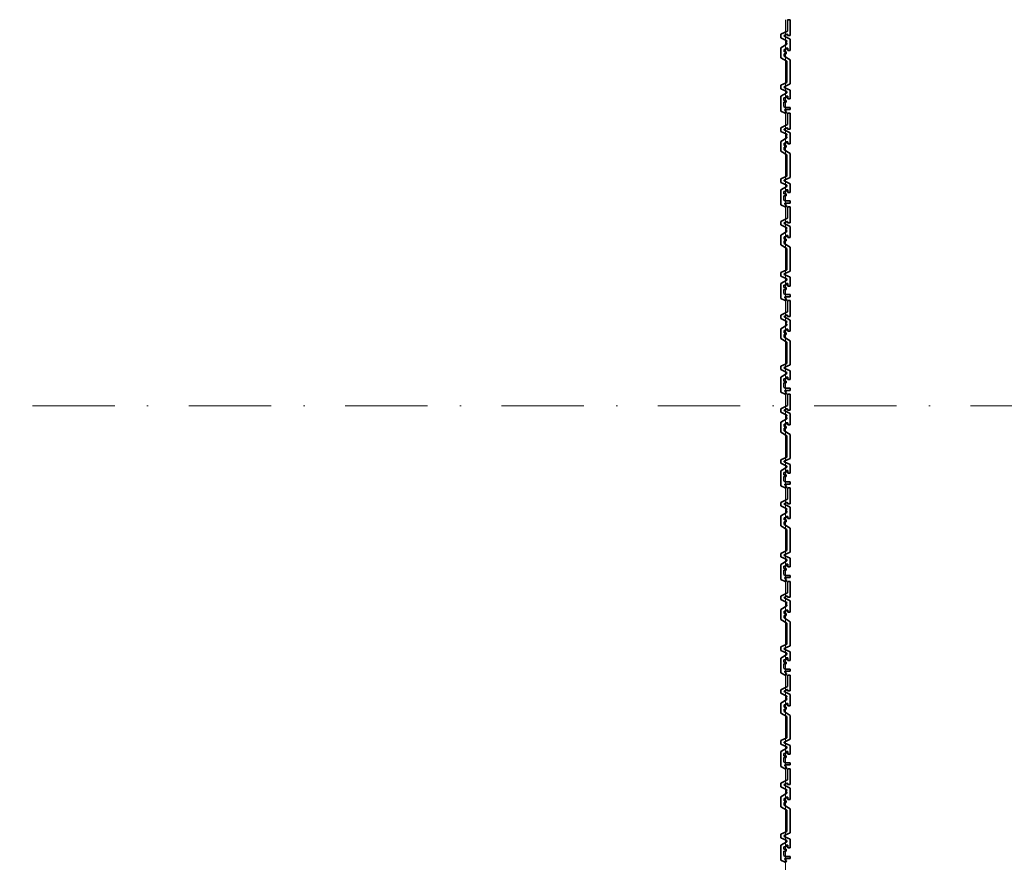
# Model space of a CAD drawing. Header units: metres. Extents: x -177922 to 5550634, y -507967 to 368279.
# Tile 44 of 125: x 3672925 to 3677147, y -58186 to -54574. Entities that reach past the tile are written whole.
import ezdxf

# ---------------------------------------------------------------- set-up
doc = ezdxf.new("R2010")
doc.units = ezdxf.units.M
doc.header["$LTSCALE"] = 0.05
doc.header["$PDSIZE"] = 0.8
doc.linetypes.add('Strichpunktlinie', pattern=[13405.555248, 7055.555344, -3527.777672, 0, -2822.222233])
doc.layers.add('A_1_Fassaden', color=7, linetype='Continuous')
doc.layers.add('A_3_Achsen_Raster', color=7, linetype='Continuous')

msp = doc.modelspace()

# ---------------------------------------------------------------- linework, layer by layer
at = {"layer": 'A_1_Fassaden', "color": 45, "linetype": 'Continuous', "lineweight": 18}
for p, q in [((3676208.496, -54975.635), (3676208.496, -54574.374)), ((3676208.496, -54975.635), (3676208.496, -54574.374)), ((3676208.496, -55376.896), (3676208.496, -54975.635)), ((3676208.496, -55376.896), (3676208.496, -54975.635)), ((3676208.496, -55778.157), (3676208.496, -55376.896)), ((3676208.496, -55778.157), (3676208.496, -55376.896)), ((3676208.496, -56179.419), (3676208.496, -55778.157)), ((3676208.496, -56179.419), (3676208.496, -55778.157)), ((3676208.496, -56580.68), (3676208.496, -56179.419)), ((3676208.496, -56580.68), (3676208.496, -56179.419)), ((3676208.496, -56981.941), (3676208.496, -56580.68)), ((3676208.496, -56981.941), (3676208.496, -56580.68)), ((3676208.496, -57383.203), (3676208.496, -56981.941)), ((3676208.496, -57383.203), (3676208.496, -56981.941)), ((3676208.496, -57784.464), (3676208.496, -57383.203)), ((3676208.496, -57784.464), (3676208.496, -57383.203)), ((3676208.496, -58185.725), (3676208.496, -57784.464)), ((3676208.496, -58185.725), (3676208.496, -57784.464)), ((3676208.496, -58586.987), (3676208.496, -58185.725)), ((3676208.496, -58586.987), (3676208.496, -58185.725))]:
    msp.add_line(p, q, dxfattribs=at)
at = {"layer": 'A_1_Fassaden', "color": 7, "linetype": 'Continuous', "lineweight": 35}
for p, q in [((3676216.831, -54574.374), (3676216.831, -54622.881)), ((3676228.496, -54574.374), (3676216.831, -54574.374)), ((3676228.496, -54574.374), (3676228.496, -54642.433)), ((3676216.831, -54622.881), (3676188.496, -54637.038)), ((3676188.496, -54637.038), (3676188.496, -54651.729)), ((3676188.496, -54651.729), (3676213.807, -54664.375)), ((3676215.665, -54636.163), (3676202.392, -54642.795)), ((3676202.392, -54642.795), (3676202.392, -54644.795)), ((3676202.392, -54644.795), (3676228.496, -54657.838)), ((3676213.807, -54664.375), (3676213.807, -54667.452)), ((3676215.665, -54636.163), (3676217.591, -54636.968)), ((3676217.591, -54636.968), (3676217.591, -54642.433)), ((3676228.496, -54642.433), (3676217.591, -54642.433)), ((3676228.496, -54657.838), (3676228.496, -54705.806)), ((3676213.807, -54679.509), (3676188.496, -54694.88)), ((3676188.496, -54694.88), (3676188.496, -54737.249)), ((3676202.179, -54702.363), (3676202.179, -54712.149)), ((3676210.952, -54702.363), (3676202.179, -54702.363)), ((3676213.807, -54667.452), (3676209.666, -54669.227)), ((3676209.666, -54669.227), (3676209.666, -54673.178)), ((3676209.666, -54673.178), (3676213.807, -54674.954)), ((3676210.952, -54696.98), (3676210.952, -54702.363)), ((3676218.296, -54696.98), (3676210.952, -54696.98)), ((3676213.807, -54674.954), (3676213.807, -54679.509)), ((3676218.296, -54696.98), (3676218.296, -54705.806)), ((3676228.496, -54705.806), (3676218.296, -54705.806)), ((3676188.496, -54737.249), (3676213.807, -54752.62)), ((3676210.952, -54712.149), (3676202.179, -54712.149)), ((3676202.179, -54720.038), (3676202.179, -54731.041)), ((3676210.952, -54720.038), (3676202.179, -54720.038)), ((3676202.179, -54731.041), (3676228.496, -54747.023)), ((3676210.952, -54712.149), (3676210.952, -54720.038)), ((3676228.496, -54747.023), (3676228.496, -54849.742)), ((3676213.807, -54752.62), (3676213.807, -54843.602)), ((3676213.807, -54843.602), (3676188.496, -54855.315)), ((3676188.496, -54855.315), (3676188.496, -54870.48)), ((3676188.496, -54870.48), (3676213.807, -54882.193)), ((3676228.496, -54849.742), (3676203.186, -54861.455)), ((3676203.186, -54861.455), (3676203.186, -54864.343)), ((3676203.186, -54864.343), (3676228.496, -54876.057)), ((3676228.496, -54876.057), (3676228.496, -54913.244)), ((3676213.807, -54887.506), (3676188.496, -54902.704)), ((3676188.496, -54902.704), (3676188.496, -54966.706)), ((3676201.361, -54909.948), (3676201.361, -54920.006)), ((3676211.004, -54909.948), (3676201.361, -54909.948)), ((3676211.004, -54902.072), (3676211.004, -54909.948)), ((3676217.871, -54902.072), (3676211.004, -54902.072)), ((3676213.807, -54882.193), (3676213.807, -54887.506)), ((3676217.871, -54902.072), (3676217.871, -54913.244)), ((3676228.496, -54913.244), (3676217.871, -54913.244)), ((3676211.004, -54920.006), (3676201.361, -54920.006)), ((3676201.361, -54927.664), (3676201.361, -54945.999)), ((3676211.004, -54927.664), (3676201.361, -54927.664)), ((3676201.361, -54945.999), (3676206.718, -54950.057)), ((3676205.805, -54959.374), (3676205.805, -54963.282)), ((3676228.496, -54959.374), (3676205.805, -54959.374)), ((3676228.496, -54950.057), (3676206.718, -54950.057)), ((3676211.004, -54920.006), (3676211.004, -54927.664)), ((3676228.496, -54950.057), (3676228.496, -54959.374)), ((3676188.496, -54966.706), (3676206.478, -54975.635)), ((3676205.805, -54963.282), (3676213.476, -54967.926)), ((3676209.538, -54975.635), (3676206.478, -54975.635)), ((3676213.476, -54967.926), (3676209.538, -54975.635)), ((3676216.831, -54975.635), (3676216.831, -55024.143)), ((3676228.496, -54975.635), (3676216.831, -54975.635)), ((3676228.496, -54975.635), (3676228.496, -55043.695)), ((3676216.831, -55024.143), (3676188.496, -55038.299)), ((3676188.496, -55038.299), (3676188.496, -55052.99)), ((3676215.665, -55037.425), (3676202.392, -55044.056)), ((3676202.392, -55044.056), (3676202.392, -55046.057)), ((3676215.665, -55037.425), (3676217.591, -55038.229)), ((3676217.591, -55038.229), (3676217.591, -55043.695)), ((3676228.496, -55043.695), (3676217.591, -55043.695)), ((3676188.496, -55052.99), (3676213.807, -55065.636)), ((3676213.807, -55080.771), (3676188.496, -55096.141)), ((3676202.392, -55046.057), (3676228.496, -55059.099)), ((3676213.807, -55068.713), (3676209.666, -55070.489)), ((3676209.666, -55070.489), (3676209.666, -55074.44)), ((3676209.666, -55074.44), (3676213.807, -55076.215)), ((3676213.807, -55065.636), (3676213.807, -55068.713)), ((3676213.807, -55076.215), (3676213.807, -55080.771)), ((3676228.496, -55059.099), (3676228.496, -55107.068)), ((3676188.496, -55096.141), (3676188.496, -55138.51)), ((3676202.179, -55103.624), (3676202.179, -55113.41)), ((3676210.952, -55103.624), (3676202.179, -55103.624)), ((3676210.952, -55113.41), (3676202.179, -55113.41)), ((3676202.179, -55121.299), (3676202.179, -55132.303)), ((3676210.952, -55121.299), (3676202.179, -55121.299)), ((3676210.952, -55098.241), (3676210.952, -55103.624)), ((3676218.296, -55098.241), (3676210.952, -55098.241)), ((3676210.952, -55113.41), (3676210.952, -55121.299)), ((3676218.296, -55098.241), (3676218.296, -55107.068)), ((3676228.496, -55107.068), (3676218.296, -55107.068)), ((3676188.496, -55138.51), (3676213.807, -55153.881)), ((3676202.179, -55132.303), (3676228.496, -55148.285)), ((3676213.807, -55153.881), (3676213.807, -55244.863)), ((3676228.496, -55148.285), (3676228.496, -55251.003)), ((3676213.807, -55244.863), (3676188.496, -55256.577)), ((3676188.496, -55256.577), (3676188.496, -55271.741)), ((3676228.496, -55251.003), (3676203.186, -55262.716)), ((3676188.496, -55271.741), (3676213.807, -55283.455)), ((3676213.807, -55288.767), (3676188.496, -55303.965)), ((3676203.186, -55262.716), (3676203.186, -55265.604)), ((3676203.186, -55265.604), (3676228.496, -55277.318)), ((3676213.807, -55283.455), (3676213.807, -55288.767)), ((3676228.496, -55277.318), (3676228.496, -55314.505)), ((3676188.496, -55303.965), (3676188.496, -55367.967)), ((3676201.361, -55311.209), (3676201.361, -55321.267)), ((3676211.004, -55311.209), (3676201.361, -55311.209)), ((3676211.004, -55321.267), (3676201.361, -55321.267)), ((3676201.361, -55328.925), (3676201.361, -55347.26)), ((3676211.004, -55328.925), (3676201.361, -55328.925)), ((3676211.004, -55303.333), (3676211.004, -55311.209)), ((3676217.871, -55303.333), (3676211.004, -55303.333)), ((3676211.004, -55321.267), (3676211.004, -55328.925)), ((3676217.871, -55303.333), (3676217.871, -55314.505)), ((3676228.496, -55314.505), (3676217.871, -55314.505)), ((3676188.496, -55367.967), (3676206.478, -55376.896)), ((3676201.361, -55347.26), (3676206.718, -55351.318)), ((3676205.805, -55360.635), (3676205.805, -55364.543)), ((3676228.496, -55360.635), (3676205.805, -55360.635)), ((3676205.805, -55364.543), (3676213.476, -55369.187)), ((3676209.538, -55376.896), (3676206.478, -55376.896)), ((3676228.496, -55351.318), (3676206.718, -55351.318)), ((3676213.476, -55369.187), (3676209.538, -55376.896)), ((3676216.831, -55376.896), (3676216.831, -55425.404)), ((3676228.496, -55376.896), (3676216.831, -55376.896)), ((3676228.496, -55351.318), (3676228.496, -55360.635)), ((3676228.496, -55376.896), (3676228.496, -55444.956)), ((3676216.831, -55425.404), (3676188.496, -55439.561)), ((3676188.496, -55439.561), (3676188.496, -55454.251)), ((3676188.496, -55454.251), (3676213.807, -55466.897)), ((3676215.665, -55438.686), (3676202.392, -55445.317)), ((3676202.392, -55445.317), (3676202.392, -55447.318)), ((3676202.392, -55447.318), (3676228.496, -55460.361)), ((3676213.807, -55466.897), (3676213.807, -55469.974)), ((3676215.665, -55438.686), (3676217.591, -55439.49)), ((3676217.591, -55439.49), (3676217.591, -55444.956)), ((3676228.496, -55444.956), (3676217.591, -55444.956)), ((3676228.496, -55460.361), (3676228.496, -55508.329)), ((3676213.807, -55482.032), (3676188.496, -55497.402)), ((3676188.496, -55497.402), (3676188.496, -55539.772)), ((3676202.179, -55504.886), (3676202.179, -55514.671)), ((3676210.952, -55504.886), (3676202.179, -55504.886)), ((3676213.807, -55469.974), (3676209.666, -55471.75)), ((3676209.666, -55471.75), (3676209.666, -55475.701)), ((3676209.666, -55475.701), (3676213.807, -55477.476)), ((3676210.952, -55499.503), (3676210.952, -55504.886)), ((3676218.296, -55499.503), (3676210.952, -55499.503)), ((3676213.807, -55477.476), (3676213.807, -55482.032)), ((3676218.296, -55499.503), (3676218.296, -55508.329)), ((3676228.496, -55508.329), (3676218.296, -55508.329)), ((3676188.496, -55539.772), (3676213.807, -55555.142)), ((3676210.952, -55514.671), (3676202.179, -55514.671)), ((3676202.179, -55522.561), (3676202.179, -55533.564)), ((3676210.952, -55522.561), (3676202.179, -55522.561)), ((3676202.179, -55533.564), (3676228.496, -55549.546)), ((3676210.952, -55514.671), (3676210.952, -55522.561)), ((3676228.496, -55549.546), (3676228.496, -55652.264)), ((3676213.807, -55555.142), (3676213.807, -55646.124)), ((3676213.807, -55646.124), (3676188.496, -55657.838)), ((3676188.496, -55657.838), (3676188.496, -55673.003)), ((3676188.496, -55673.003), (3676213.807, -55684.716)), ((3676228.496, -55652.264), (3676203.186, -55663.978)), ((3676203.186, -55663.978), (3676203.186, -55666.866)), ((3676203.186, -55666.866), (3676228.496, -55678.579)), ((3676228.496, -55678.579), (3676228.496, -55715.767)), ((3676213.807, -55690.028), (3676188.496, -55705.226)), ((3676188.496, -55705.226), (3676188.496, -55769.229)), ((3676201.361, -55712.471), (3676201.361, -55722.528)), ((3676211.004, -55712.471), (3676201.361, -55712.471)), ((3676211.004, -55704.594), (3676211.004, -55712.471)), ((3676217.871, -55704.594), (3676211.004, -55704.594)), ((3676213.807, -55684.716), (3676213.807, -55690.028)), ((3676217.871, -55704.594), (3676217.871, -55715.767)), ((3676228.496, -55715.767), (3676217.871, -55715.767)), ((3676211.004, -55722.528), (3676201.361, -55722.528)), ((3676201.361, -55730.187), (3676201.361, -55748.521)), ((3676211.004, -55730.187), (3676201.361, -55730.187)), ((3676201.361, -55748.521), (3676206.718, -55752.579)), ((3676205.805, -55761.896), (3676205.805, -55765.805)), ((3676228.496, -55761.896), (3676205.805, -55761.896)), ((3676228.496, -55752.579), (3676206.718, -55752.579)), ((3676211.004, -55722.528), (3676211.004, -55730.187)), ((3676228.496, -55752.579), (3676228.496, -55761.896)), ((3676188.496, -55769.229), (3676206.478, -55778.157)), ((3676205.805, -55765.805), (3676213.476, -55770.448)), ((3676209.538, -55778.157), (3676206.478, -55778.157)), ((3676213.476, -55770.448), (3676209.538, -55778.157)), ((3676216.831, -55778.157), (3676216.831, -55826.665)), ((3676228.496, -55778.157), (3676216.831, -55778.157)), ((3676228.496, -55778.157), (3676228.496, -55846.217)), ((3676216.831, -55826.665), (3676188.496, -55840.822)), ((3676188.496, -55840.822), (3676188.496, -55855.513)), ((3676215.665, -55839.947), (3676202.392, -55846.579)), ((3676202.392, -55846.579), (3676202.392, -55848.579)), ((3676215.665, -55839.947), (3676217.591, -55840.752)), ((3676217.591, -55840.752), (3676217.591, -55846.217)), ((3676228.496, -55846.217), (3676217.591, -55846.217)), ((3676188.496, -55855.513), (3676213.807, -55868.159)), ((3676213.807, -55883.293), (3676188.496, -55898.664)), ((3676202.392, -55848.579), (3676228.496, -55861.622)), ((3676213.807, -55871.236), (3676209.666, -55873.011)), ((3676209.666, -55873.011), (3676209.666, -55876.962)), ((3676209.666, -55876.962), (3676213.807, -55878.738)), ((3676213.807, -55868.159), (3676213.807, -55871.236)), ((3676213.807, -55878.738), (3676213.807, -55883.293)), ((3676228.496, -55861.622), (3676228.496, -55909.59)), ((3676188.496, -55898.664), (3676188.496, -55941.033)), ((3676202.179, -55906.147), (3676202.179, -55915.932)), ((3676210.952, -55906.147), (3676202.179, -55906.147)), ((3676210.952, -55915.932), (3676202.179, -55915.932)), ((3676202.179, -55923.822), (3676202.179, -55934.825)), ((3676210.952, -55923.822), (3676202.179, -55923.822)), ((3676210.952, -55900.764), (3676210.952, -55906.147)), ((3676218.296, -55900.764), (3676210.952, -55900.764)), ((3676210.952, -55915.932), (3676210.952, -55923.822)), ((3676218.296, -55900.764), (3676218.296, -55909.59)), ((3676228.496, -55909.59), (3676218.296, -55909.59)), ((3676188.496, -55941.033), (3676213.807, -55956.404)), ((3676202.179, -55934.825), (3676228.496, -55950.807)), ((3676213.807, -55956.404), (3676213.807, -56047.386)), ((3676228.496, -55950.807), (3676228.496, -56053.526)), ((3676213.807, -56047.386), (3676188.496, -56059.099)), ((3676228.496, -56053.526), (3676203.186, -56065.239)), ((3676188.496, -56059.099), (3676188.496, -56074.264)), ((3676188.496, -56074.264), (3676213.807, -56085.977)), ((3676213.807, -56091.289), (3676188.496, -56106.487)), ((3676203.186, -56065.239), (3676203.186, -56068.127)), ((3676203.186, -56068.127), (3676228.496, -56079.84)), ((3676213.807, -56085.977), (3676213.807, -56091.289)), ((3676228.496, -56079.84), (3676228.496, -56117.028)), ((3676188.496, -56106.487), (3676188.496, -56170.49)), ((3676201.361, -56113.732), (3676201.361, -56123.79)), ((3676211.004, -56113.732), (3676201.361, -56113.732)), ((3676211.004, -56123.79), (3676201.361, -56123.79)), ((3676201.361, -56131.448), (3676201.361, -56149.783)), ((3676211.004, -56131.448), (3676201.361, -56131.448)), ((3676211.004, -56105.856), (3676211.004, -56113.732)), ((3676217.871, -56105.856), (3676211.004, -56105.856)), ((3676211.004, -56123.79), (3676211.004, -56131.448)), ((3676217.871, -56105.856), (3676217.871, -56117.028)), ((3676228.496, -56117.028), (3676217.871, -56117.028)), ((3676188.496, -56170.49), (3676206.478, -56179.419)), ((3676201.361, -56149.783), (3676206.718, -56153.84)), ((3676205.805, -56163.158), (3676205.805, -56167.066)), ((3676228.496, -56163.158), (3676205.805, -56163.158)), ((3676205.805, -56167.066), (3676213.476, -56171.71)), ((3676209.538, -56179.419), (3676206.478, -56179.419)), ((3676228.496, -56153.84), (3676206.718, -56153.84)), ((3676213.476, -56171.71), (3676209.538, -56179.419)), ((3676216.831, -56179.419), (3676216.831, -56227.926)), ((3676228.496, -56179.419), (3676216.831, -56179.419)), ((3676228.496, -56153.84), (3676228.496, -56163.158)), ((3676228.496, -56179.419), (3676228.496, -56247.479)), ((3676216.831, -56227.926), (3676188.496, -56242.083)), ((3676188.496, -56242.083), (3676188.496, -56256.774)), ((3676188.496, -56256.774), (3676213.807, -56269.42)), ((3676215.665, -56241.209), (3676202.392, -56247.84)), ((3676202.392, -56247.84), (3676202.392, -56249.841)), ((3676202.392, -56249.841), (3676228.496, -56262.883)), ((3676213.807, -56269.42), (3676213.807, -56272.497)), ((3676215.665, -56241.209), (3676217.591, -56242.013)), ((3676217.591, -56242.013), (3676217.591, -56247.479)), ((3676228.496, -56247.479), (3676217.591, -56247.479)), ((3676228.496, -56262.883), (3676228.496, -56310.851)), ((3676213.807, -56284.554), (3676188.496, -56299.925)), ((3676188.496, -56299.925), (3676188.496, -56342.294)), ((3676202.179, -56307.408), (3676202.179, -56317.194)), ((3676210.952, -56307.408), (3676202.179, -56307.408)), ((3676213.807, -56272.497), (3676209.666, -56274.272)), ((3676209.666, -56274.272), (3676209.666, -56278.224)), ((3676209.666, -56278.224), (3676213.807, -56279.999)), ((3676210.952, -56302.025), (3676210.952, -56307.408)), ((3676218.296, -56302.025), (3676210.952, -56302.025)), ((3676213.807, -56279.999), (3676213.807, -56284.554)), ((3676218.296, -56302.025), (3676218.296, -56310.851)), ((3676228.496, -56310.851), (3676218.296, -56310.851)), ((3676188.496, -56342.294), (3676213.807, -56357.665)), ((3676210.952, -56317.194), (3676202.179, -56317.194)), ((3676202.179, -56325.083), (3676202.179, -56336.086)), ((3676210.952, -56325.083), (3676202.179, -56325.083)), ((3676202.179, -56336.086), (3676228.496, -56352.069)), ((3676210.952, -56317.194), (3676210.952, -56325.083)), ((3676228.496, -56352.069), (3676228.496, -56454.787)), ((3676213.807, -56357.665), (3676213.807, -56448.647)), ((3676213.807, -56448.647), (3676188.496, -56460.36)), ((3676188.496, -56460.36), (3676188.496, -56475.525)), ((3676188.496, -56475.525), (3676213.807, -56487.239)), ((3676228.496, -56454.787), (3676203.186, -56466.5)), ((3676203.186, -56466.5), (3676203.186, -56469.388)), ((3676203.186, -56469.388), (3676228.496, -56481.102)), ((3676213.807, -56492.551), (3676188.496, -56507.749)), ((3676188.496, -56507.749), (3676188.496, -56571.751)), ((3676201.361, -56514.993), (3676201.361, -56525.051)), ((3676211.004, -56514.993), (3676201.361, -56514.993)), ((3676211.004, -56507.117), (3676211.004, -56514.993)), ((3676217.871, -56507.117), (3676211.004, -56507.117)), ((3676213.807, -56487.239), (3676213.807, -56492.551)), ((3676217.871, -56507.117), (3676217.871, -56518.289)), ((3676228.496, -56518.289), (3676217.871, -56518.289)), ((3676228.496, -56481.102), (3676228.496, -56518.289)), ((3676211.004, -56525.051), (3676201.361, -56525.051)), ((3676201.361, -56532.709), (3676201.361, -56551.044)), ((3676211.004, -56532.709), (3676201.361, -56532.709)), ((3676201.361, -56551.044), (3676206.718, -56555.102)), ((3676205.805, -56564.419), (3676205.805, -56568.327)), ((3676228.496, -56564.419), (3676205.805, -56564.419)), ((3676228.496, -56555.102), (3676206.718, -56555.102)), ((3676211.004, -56525.051), (3676211.004, -56532.709)), ((3676228.496, -56555.102), (3676228.496, -56564.419)), ((3676188.496, -56571.751), (3676206.478, -56580.68)), ((3676205.805, -56568.327), (3676213.476, -56572.971)), ((3676209.538, -56580.68), (3676206.478, -56580.68)), ((3676213.476, -56572.971), (3676209.538, -56580.68)), ((3676216.831, -56580.68), (3676216.831, -56629.188)), ((3676228.496, -56580.68), (3676216.831, -56580.68)), ((3676228.496, -56580.68), (3676228.496, -56648.74)), ((3676216.831, -56629.188), (3676188.496, -56643.344)), ((3676188.496, -56643.344), (3676188.496, -56658.035)), ((3676215.665, -56642.47), (3676202.392, -56649.101)), ((3676202.392, -56649.101), (3676202.392, -56651.102)), ((3676215.665, -56642.47), (3676217.591, -56643.274)), ((3676217.591, -56643.274), (3676217.591, -56648.74)), ((3676228.496, -56648.74), (3676217.591, -56648.74)), ((3676188.496, -56658.035), (3676213.807, -56670.681)), ((3676213.807, -56685.816), (3676188.496, -56701.186)), ((3676202.392, -56651.102), (3676228.496, -56664.144)), ((3676213.807, -56673.758), (3676209.666, -56675.534)), ((3676209.666, -56675.534), (3676209.666, -56679.485)), ((3676209.666, -56679.485), (3676213.807, -56681.26)), ((3676213.807, -56670.681), (3676213.807, -56673.758)), ((3676213.807, -56681.26), (3676213.807, -56685.816)), ((3676228.496, -56664.144), (3676228.496, -56712.113)), ((3676188.496, -56701.186), (3676188.496, -56743.556)), ((3676202.179, -56708.67), (3676202.179, -56718.455)), ((3676210.952, -56708.67), (3676202.179, -56708.67)), ((3676210.952, -56718.455), (3676202.179, -56718.455)), ((3676202.179, -56726.345), (3676202.179, -56737.348)), ((3676210.952, -56726.345), (3676202.179, -56726.345)), ((3676210.952, -56703.287), (3676210.952, -56708.67)), ((3676218.296, -56703.287), (3676210.952, -56703.287)), ((3676210.952, -56718.455), (3676210.952, -56726.345)), ((3676218.296, -56703.287), (3676218.296, -56712.113)), ((3676228.496, -56712.113), (3676218.296, -56712.113)), ((3676188.496, -56743.556), (3676213.807, -56758.926)), ((3676202.179, -56737.348), (3676228.496, -56753.33)), ((3676213.807, -56758.926), (3676213.807, -56849.908)), ((3676228.496, -56753.33), (3676228.496, -56856.048)), ((3676213.807, -56849.908), (3676188.496, -56861.622)), ((3676228.496, -56856.048), (3676203.186, -56867.762)), ((3676188.496, -56861.622), (3676188.496, -56876.786)), ((3676188.496, -56876.786), (3676213.807, -56888.5)), ((3676213.807, -56893.812), (3676188.496, -56909.01)), ((3676203.186, -56867.762), (3676203.186, -56870.65)), ((3676203.186, -56870.65), (3676228.496, -56882.363)), ((3676213.807, -56888.5), (3676213.807, -56893.812)), ((3676228.496, -56882.363), (3676228.496, -56919.551)), ((3676188.496, -56909.01), (3676188.496, -56973.013)), ((3676201.361, -56916.255), (3676201.361, -56926.312)), ((3676211.004, -56916.255), (3676201.361, -56916.255)), ((3676211.004, -56926.312), (3676201.361, -56926.312)), ((3676201.361, -56933.97), (3676201.361, -56952.305)), ((3676211.004, -56933.97), (3676201.361, -56933.97)), ((3676211.004, -56908.378), (3676211.004, -56916.255)), ((3676217.871, -56908.378), (3676211.004, -56908.378)), ((3676211.004, -56926.312), (3676211.004, -56933.97)), ((3676217.871, -56908.378), (3676217.871, -56919.551)), ((3676228.496, -56919.551), (3676217.871, -56919.551)), ((3676188.496, -56973.013), (3676206.478, -56981.941)), ((3676201.361, -56952.305), (3676206.718, -56956.363)), ((3676205.805, -56965.68), (3676205.805, -56969.588)), ((3676228.496, -56965.68), (3676205.805, -56965.68)), ((3676205.805, -56969.588), (3676213.476, -56974.232)), ((3676209.538, -56981.941), (3676206.478, -56981.941)), ((3676228.496, -56956.363), (3676206.718, -56956.363)), ((3676213.476, -56974.232), (3676209.538, -56981.941)), ((3676216.831, -56981.941), (3676216.831, -57030.449)), ((3676228.496, -56981.941), (3676216.831, -56981.941)), ((3676228.496, -56956.363), (3676228.496, -56965.68)), ((3676228.496, -56981.941), (3676228.496, -57050.001)), ((3676216.831, -57030.449), (3676188.496, -57044.606)), ((3676188.496, -57044.606), (3676188.496, -57059.297)), ((3676188.496, -57059.297), (3676213.807, -57071.942)), ((3676215.665, -57043.731), (3676202.392, -57050.363)), ((3676202.392, -57050.363), (3676202.392, -57052.363)), ((3676202.392, -57052.363), (3676228.496, -57065.406)), ((3676215.665, -57043.731), (3676217.591, -57044.536)), ((3676217.591, -57044.536), (3676217.591, -57050.001)), ((3676228.496, -57050.001), (3676217.591, -57050.001)), ((3676228.496, -57065.406), (3676228.496, -57113.374)), ((3676213.807, -57087.077), (3676188.496, -57102.448)), ((3676188.496, -57102.448), (3676188.496, -57144.817)), ((3676202.179, -57109.931), (3676202.179, -57119.716)), ((3676210.952, -57109.931), (3676202.179, -57109.931)), ((3676213.807, -57075.02), (3676209.666, -57076.795)), ((3676209.666, -57076.795), (3676209.666, -57080.746)), ((3676209.666, -57080.746), (3676213.807, -57082.522)), ((3676210.952, -57104.548), (3676210.952, -57109.931)), ((3676218.296, -57104.548), (3676210.952, -57104.548)), ((3676213.807, -57071.942), (3676213.807, -57075.02)), ((3676213.807, -57082.522), (3676213.807, -57087.077)), ((3676218.296, -57104.548), (3676218.296, -57113.374)), ((3676228.496, -57113.374), (3676218.296, -57113.374)), ((3676188.496, -57144.817), (3676213.807, -57160.188)), ((3676210.952, -57119.716), (3676202.179, -57119.716)), ((3676202.179, -57127.606), (3676202.179, -57138.609)), ((3676210.952, -57127.606), (3676202.179, -57127.606)), ((3676202.179, -57138.609), (3676228.496, -57154.591)), ((3676210.952, -57119.716), (3676210.952, -57127.606)), ((3676228.496, -57154.591), (3676228.496, -57257.309)), ((3676213.807, -57160.188), (3676213.807, -57251.17)), ((3676213.807, -57251.17), (3676188.496, -57262.883)), ((3676188.496, -57262.883), (3676188.496, -57278.048)), ((3676188.496, -57278.048), (3676213.807, -57289.761)), ((3676228.496, -57257.309), (3676203.186, -57269.023)), ((3676203.186, -57269.023), (3676203.186, -57271.911)), ((3676203.186, -57271.911), (3676228.496, -57283.624)), ((3676213.807, -57295.073), (3676188.496, -57310.271)), ((3676188.496, -57310.271), (3676188.496, -57374.274)), ((3676201.361, -57317.516), (3676201.361, -57327.573)), ((3676211.004, -57317.516), (3676201.361, -57317.516)), ((3676211.004, -57309.64), (3676211.004, -57317.516)), ((3676217.871, -57309.64), (3676211.004, -57309.64)), ((3676213.807, -57289.761), (3676213.807, -57295.073)), ((3676217.871, -57309.64), (3676217.871, -57320.812)), ((3676228.496, -57320.812), (3676217.871, -57320.812)), ((3676228.496, -57283.624), (3676228.496, -57320.812)), ((3676211.004, -57327.573), (3676201.361, -57327.573)), ((3676201.361, -57335.232), (3676201.361, -57353.566)), ((3676211.004, -57335.232), (3676201.361, -57335.232)), ((3676201.361, -57353.566), (3676206.718, -57357.624)), ((3676205.805, -57366.941), (3676205.805, -57370.85)), ((3676228.496, -57366.941), (3676205.805, -57366.941)), ((3676228.496, -57357.624), (3676206.718, -57357.624)), ((3676211.004, -57327.573), (3676211.004, -57335.232)), ((3676228.496, -57357.624), (3676228.496, -57366.941)), ((3676188.496, -57374.274), (3676206.478, -57383.203)), ((3676205.805, -57370.85), (3676213.476, -57375.494)), ((3676209.538, -57383.203), (3676206.478, -57383.203)), ((3676213.476, -57375.494), (3676209.538, -57383.203)), ((3676216.831, -57383.203), (3676216.831, -57431.71)), ((3676228.496, -57383.203), (3676216.831, -57383.203)), ((3676228.496, -57383.203), (3676228.496, -57451.262)), ((3676216.831, -57431.71), (3676188.496, -57445.867)), ((3676188.496, -57445.867), (3676188.496, -57460.558)), ((3676215.665, -57444.992), (3676202.392, -57451.624)), ((3676202.392, -57451.624), (3676202.392, -57453.624)), ((3676215.665, -57444.992), (3676217.591, -57445.797)), ((3676217.591, -57445.797), (3676217.591, -57451.262)), ((3676228.496, -57451.262), (3676217.591, -57451.262)), ((3676188.496, -57460.558), (3676213.807, -57473.204)), ((3676213.807, -57488.338), (3676188.496, -57503.709)), ((3676202.392, -57453.624), (3676228.496, -57466.667)), ((3676213.807, -57476.281), (3676209.666, -57478.056)), ((3676209.666, -57478.056), (3676209.666, -57482.008)), ((3676209.666, -57482.008), (3676213.807, -57483.783)), ((3676213.807, -57473.204), (3676213.807, -57476.281)), ((3676213.807, -57483.783), (3676213.807, -57488.338)), ((3676228.496, -57466.667), (3676228.496, -57514.635)), ((3676188.496, -57503.709), (3676188.496, -57546.078)), ((3676202.179, -57511.192), (3676202.179, -57520.978)), ((3676210.952, -57511.192), (3676202.179, -57511.192)), ((3676210.952, -57520.978), (3676202.179, -57520.978)), ((3676202.179, -57528.867), (3676202.179, -57539.87)), ((3676210.952, -57528.867), (3676202.179, -57528.867)), ((3676210.952, -57505.809), (3676210.952, -57511.192)), ((3676218.296, -57505.809), (3676210.952, -57505.809)), ((3676210.952, -57520.978), (3676210.952, -57528.867)), ((3676218.296, -57505.809), (3676218.296, -57514.635)), ((3676228.496, -57514.635), (3676218.296, -57514.635)), ((3676188.496, -57546.078), (3676213.807, -57561.449)), ((3676202.179, -57539.87), (3676228.496, -57555.852)), ((3676213.807, -57561.449), (3676213.807, -57652.431)), ((3676228.496, -57555.852), (3676228.496, -57658.571)), ((3676213.807, -57652.431), (3676188.496, -57664.144)), ((3676228.496, -57658.571), (3676203.186, -57670.284)), ((3676188.496, -57664.144), (3676188.496, -57679.309)), ((3676188.496, -57679.309), (3676213.807, -57691.022)), ((3676213.807, -57696.335), (3676188.496, -57711.533)), ((3676203.186, -57670.284), (3676203.186, -57673.172)), ((3676203.186, -57673.172), (3676228.496, -57684.886)), ((3676213.807, -57691.022), (3676213.807, -57696.335)), ((3676228.496, -57684.886), (3676228.496, -57722.073)), ((3676188.496, -57711.533), (3676188.496, -57775.535)), ((3676201.361, -57718.777), (3676201.361, -57728.835)), ((3676211.004, -57718.777), (3676201.361, -57718.777)), ((3676211.004, -57728.835), (3676201.361, -57728.835)), ((3676201.361, -57736.493), (3676201.361, -57754.828)), ((3676211.004, -57736.493), (3676201.361, -57736.493)), ((3676211.004, -57710.901), (3676211.004, -57718.777)), ((3676217.871, -57710.901), (3676211.004, -57710.901)), ((3676211.004, -57728.835), (3676211.004, -57736.493)), ((3676217.871, -57710.901), (3676217.871, -57722.073)), ((3676228.496, -57722.073), (3676217.871, -57722.073)), ((3676188.496, -57775.535), (3676206.478, -57784.464)), ((3676201.361, -57754.828), (3676206.718, -57758.886)), ((3676205.805, -57768.203), (3676205.805, -57772.111)), ((3676228.496, -57768.203), (3676205.805, -57768.203)), ((3676205.805, -57772.111), (3676213.476, -57776.755)), ((3676209.538, -57784.464), (3676206.478, -57784.464)), ((3676228.496, -57758.886), (3676206.718, -57758.886)), ((3676213.476, -57776.755), (3676209.538, -57784.464)), ((3676216.831, -57784.464), (3676216.831, -57832.972)), ((3676228.496, -57784.464), (3676216.831, -57784.464)), ((3676228.496, -57758.886), (3676228.496, -57768.203)), ((3676228.496, -57784.464), (3676228.496, -57852.524)), ((3676216.831, -57832.972), (3676188.496, -57847.128)), ((3676188.496, -57847.128), (3676188.496, -57861.819)), ((3676188.496, -57861.819), (3676213.807, -57874.465)), ((3676215.665, -57846.254), (3676202.392, -57852.885)), ((3676202.392, -57852.885), (3676202.392, -57854.886)), ((3676202.392, -57854.886), (3676228.496, -57867.928)), ((3676215.665, -57846.254), (3676217.591, -57847.058)), ((3676217.591, -57847.058), (3676217.591, -57852.524)), ((3676228.496, -57852.524), (3676217.591, -57852.524)), ((3676228.496, -57867.928), (3676228.496, -57915.897)), ((3676213.807, -57889.6), (3676188.496, -57904.97)), ((3676188.496, -57904.97), (3676188.496, -57947.34)), ((3676202.179, -57912.453), (3676202.179, -57922.239)), ((3676210.952, -57912.453), (3676202.179, -57912.453)), ((3676213.807, -57877.542), (3676209.666, -57879.318)), ((3676209.666, -57879.318), (3676209.666, -57883.269)), ((3676209.666, -57883.269), (3676213.807, -57885.044)), ((3676210.952, -57907.07), (3676210.952, -57912.453)), ((3676218.296, -57907.07), (3676210.952, -57907.07)), ((3676213.807, -57874.465), (3676213.807, -57877.542)), ((3676213.807, -57885.044), (3676213.807, -57889.6)), ((3676218.296, -57907.07), (3676218.296, -57915.897)), ((3676228.496, -57915.897), (3676218.296, -57915.897)), ((3676188.496, -57947.34), (3676213.807, -57962.71)), ((3676210.952, -57922.239), (3676202.179, -57922.239)), ((3676202.179, -57930.129), (3676202.179, -57941.132)), ((3676210.952, -57930.129), (3676202.179, -57930.129)), ((3676202.179, -57941.132), (3676228.496, -57957.114)), ((3676210.952, -57922.239), (3676210.952, -57930.129)), ((3676228.496, -57957.114), (3676228.496, -58059.832)), ((3676213.807, -57962.71), (3676213.807, -58053.692)), ((3676213.807, -58053.692), (3676188.496, -58065.406)), ((3676188.496, -58065.406), (3676188.496, -58080.57)), ((3676188.496, -58080.57), (3676213.807, -58092.284)), ((3676228.496, -58059.832), (3676203.186, -58071.545)), ((3676203.186, -58071.545), (3676203.186, -58074.434)), ((3676203.186, -58074.434), (3676228.496, -58086.147)), ((3676213.807, -58097.596), (3676188.496, -58112.794)), ((3676188.496, -58112.794), (3676188.496, -58176.797)), ((3676201.361, -58120.039), (3676201.361, -58130.096)), ((3676211.004, -58120.039), (3676201.361, -58120.039)), ((3676211.004, -58112.162), (3676211.004, -58120.039)), ((3676217.871, -58112.162), (3676211.004, -58112.162)), ((3676213.807, -58092.284), (3676213.807, -58097.596)), ((3676217.871, -58112.162), (3676217.871, -58123.335)), ((3676228.496, -58123.335), (3676217.871, -58123.335)), ((3676228.496, -58086.147), (3676228.496, -58123.335)), ((3676211.004, -58130.096), (3676201.361, -58130.096)), ((3676201.361, -58137.754), (3676201.361, -58156.089)), ((3676211.004, -58137.754), (3676201.361, -58137.754)), ((3676201.361, -58156.089), (3676206.718, -58160.147)), ((3676228.496, -58160.147), (3676206.718, -58160.147)), ((3676211.004, -58130.096), (3676211.004, -58137.754)), ((3676228.496, -58160.147), (3676228.496, -58169.464)), ((3676188.496, -58176.797), (3676206.478, -58185.725)), ((3676205.805, -58169.464), (3676205.805, -58173.372)), ((3676228.496, -58169.464), (3676205.805, -58169.464)), ((3676205.805, -58173.372), (3676213.476, -58178.016)), ((3676209.538, -58185.725), (3676206.478, -58185.725)), ((3676213.476, -58178.016), (3676209.538, -58185.725))]:
    msp.add_line(p, q, dxfattribs=at)
at = {"layer": 'A_1_Fassaden', "color": 45, "linetype": 'Continuous', "lineweight": 18}
for p in [(3676208.496, -54975.635), (3676208.496, -54975.635), (3676208.496, -55376.896), (3676208.496, -55376.896), (3676208.496, -55778.157), (3676208.496, -55778.157), (3676208.496, -56179.419), (3676208.496, -56179.419), (3676208.496, -56580.68), (3676208.496, -56580.68), (3676208.496, -56981.941), (3676208.496, -56981.941), (3676208.496, -57383.203), (3676208.496, -57383.203), (3676208.496, -57784.464), (3676208.496, -57784.464), (3676208.496, -58185.725), (3676208.496, -58185.725)]:
    msp.add_point(p, dxfattribs=at)
at = {"layer": 'A_3_Achsen_Raster', "color": 7, "linetype": 'Strichpunktlinie', "lineweight": 13}
msp.add_line((3698807.066, -56228.926), (3670843.496, -56228.926), dxfattribs=at)

doc.saveas('drawing.dxf')
